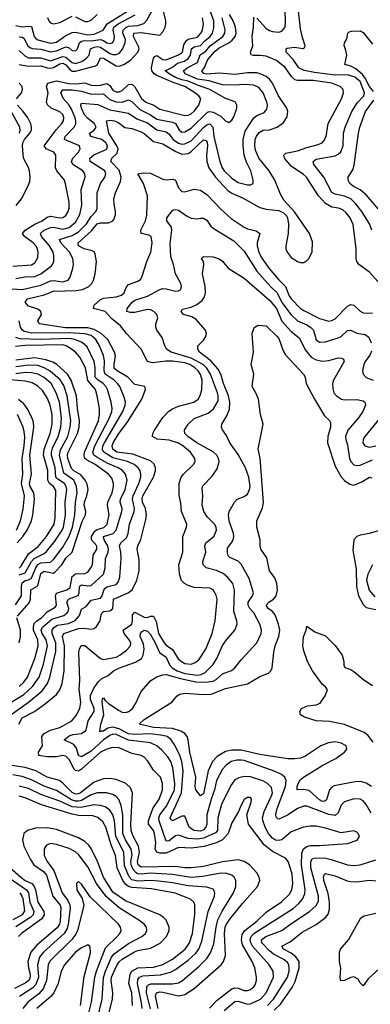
# Model space of a CAD drawing. Header units: inches. Extents: x 1305375 to 1407406, y 744550 to 841633.
# Tile 195 of 256: x 1326514 to 1328755, y 822557 to 828857. Entities that reach past the tile are written whole.
import ezdxf

# ---------------------------------------------------------------- set-up
doc = ezdxf.new("R2010")
doc.units = ezdxf.units.IN
doc.header["$MEASUREMENT"] = 0
doc.layers.add('B3822', color=7, linetype='Continuous')

msp = doc.modelspace()

# ---------------------------------------------------------------- linework, layer by layer
at = {"layer": 'B3822', "color": 5}
for points, elevation in [([(1326510, 828660.8), (1326545.9, 828625.9), (1326570, 828613.9), (1326650, 828613.7), (1326710, 828594.4), (1326790, 828622.4), (1326810, 828618.1), (1326850, 828583.2), (1326870, 828577.5), (1326910.2, 828589.8), (1326942.1, 828610), (1326957.8, 828630), (1326967.7, 828670), (1326990, 828681.5), (1327010, 828684.8), (1327030, 828680.9), (1327090, 828640.6), (1327110, 828634.3), (1327130, 828633.6), (1327141.5, 828638.5), (1327153.5, 828646.5), (1327171, 828669), (1327188.2, 828710), (1327190.7, 828730), (1327173.3, 828770), (1327175, 828790), (1327192.3, 828807.7), (1327210, 828815.3), (1327270, 828820.4), (1327306.6, 828833.4), (1327326.3, 828853.7), (1327400.8, 828990)], 1540), ([(1328030, 828867.7), (1328090, 828801.1), (1328110, 828786.9), (1328130, 828780.5), (1328170, 828777.8), (1328190, 828783.5), (1328210.5, 828810), (1328214.2, 828845.8), (1328208.3, 828990)], 1380), ([(1326490, 827202), (1326550, 827211.2), (1326610, 827214.1), (1326649.7, 827230.3), (1326717.2, 827282.8), (1326724.7, 827290), (1326732.3, 827310), (1326732.1, 827347.9), (1326727.2, 827370), (1326705.1, 827410), (1326653.3, 827470), (1326646.8, 827490), (1326670.6, 827510), (1326710, 827527.6), (1326730, 827529.2), (1326790, 827515.9), (1326830, 827528.4), (1326870, 827561.9), (1326898.6, 827610), (1326911.8, 827670), (1326907.6, 827770), (1326932.4, 827850), (1326931.1, 827870), (1326917.7, 827890), (1326852.9, 827930), (1326845.8, 827950), (1326854.3, 827970), (1326889.9, 828010), (1326900.9, 828030), (1326896.5, 828050), (1326801.1, 828090), (1326803.8, 828110), (1326862.2, 828170), (1326872, 828190), (1326872.5, 828207.5), (1326867.7, 828230), (1326844.6, 828284.6), (1326829.7, 828309.7), (1326794.9, 828350), (1326776.1, 828390), (1326790, 828408.1), (1326850, 828408.3), (1326910, 828398.8), (1326970, 828381.4), (1327050, 828383), (1327090, 828345.5), (1327130, 828332.1), (1327170, 828330.4), (1327210, 828344.1), (1327230, 828334), (1327282.2, 828282.2), (1327350, 828248.5), (1327390, 828221), (1327490, 828200.4), (1327510, 828192.4), (1327532.6, 828152.6), (1327550, 828138.2), (1327570, 828139.4), (1327610, 828163.3), (1327714.7, 828265.3), (1327730, 828269.7), (1327750, 828265.2), (1327799, 828239), (1327830, 828210.2), (1327850, 828200.3), (1327870, 828214.3), (1327883.9, 828236.1), (1327902, 828290), (1327901.6, 828310), (1327890.5, 828330.5), (1327830, 828353), (1327730, 828410.5), (1327650, 828437.4), (1327590, 828464.4), (1327550, 828471.3), (1327510, 828486.6), (1327469.3, 828510), (1327444.8, 828530), (1327490, 828554.1), (1327522.1, 828577.9), (1327567.6, 828592.4), (1327590.8, 828609.2), (1327605.6, 828630), (1327612.5, 828670), (1327630, 828683.5), (1327670, 828691), (1327697.4, 828722.6), (1327731.1, 828750), (1327745.8, 828770), (1327754.2, 828805.8), (1327754.1, 828850), (1327722, 828942)], 1460), ([(1326490, 828819.5), (1326530, 828810.6), (1326570, 828815.9), (1326590, 828813.6), (1326606.9, 828750), (1326616.4, 828736.4), (1326630, 828727.6), (1326710, 828706.9), (1326750, 828713.3), (1326810, 828755.2), (1326850, 828774.6), (1326870, 828776.5), (1326950, 828760.5), (1326990, 828765.4), (1327046.8, 828790), (1327072.7, 828830), (1327243.6, 828936.4)], 1580), ([(1326509.5, 824350), (1326530, 824390.1), (1326608.5, 824430), (1326678.6, 824481.4), (1326750, 824539.4), (1326771.3, 824568.7), (1326785.4, 824610), (1326797.3, 824690), (1326799.6, 824850), (1326788.4, 824910), (1326795.6, 824930), (1326890, 824962.4), (1326924.5, 824964.5), (1326970, 824956.8), (1326990, 824962.6), (1327005.9, 824974.1), (1327028.3, 825010), (1327033.8, 825050), (1327039.6, 825060.4), (1327050, 825070.1), (1327090, 825074.7), (1327108.6, 825090), (1327114, 825150), (1327207.1, 825190), (1327232.5, 825210), (1327262.5, 825270), (1327278.5, 825330), (1327278, 825402), (1327265.6, 825470), (1327268.7, 825490), (1327287.9, 825532.1), (1327321, 825659), (1327324.9, 825690), (1327318, 825730), (1327299.8, 825770), (1327296.1, 825790), (1327300.6, 825810), (1327369.9, 825930), (1327382.2, 825970), (1327382.7, 825990), (1327373.7, 826013.7), (1327350, 826034.8), (1327236.5, 826076.5), (1327135.4, 826090), (1327110.3, 826110), (1327105.7, 826130), (1327112.1, 826150), (1327147.6, 826210), (1327201.3, 826278.7), (1327294.9, 826430), (1327318.6, 826490), (1327313.5, 826510), (1327250, 826522.5), (1327205.4, 826570), (1327136.1, 826610), (1327123.2, 826623.2), (1327118.9, 826630), (1327118.3, 826650), (1327126.7, 826706.7), (1327120.9, 826730), (1327078.5, 826810), (1327035.1, 826850), (1326990, 826874.4), (1326950, 826885.9), (1326806.5, 826886.5), (1326638.5, 826910), (1326630.7, 826930), (1326653, 826970), (1326648.1, 826990), (1326630, 827004.3), (1326570, 827024.9), (1326549.9, 827050), (1326563.5, 827070), (1326670, 827096), (1326730, 827120.2), (1326875.9, 827124.1), (1326916.1, 827130), (1326955.9, 827150), (1326974.6, 827170), (1326985, 827190), (1326996.5, 827230), (1327005.6, 827310), (1326997.2, 827357.2), (1326991.4, 827370), (1326978.3, 827378.3), (1326926.8, 827390), (1326890, 827409.9), (1326888.7, 827430), (1326973.5, 827506.5), (1327010, 827551.3), (1327030, 827556.5), (1327082.2, 827557.8), (1327109.8, 827570), (1327117.9, 827582.1), (1327126.5, 827610), (1327126.5, 827630), (1327117.3, 827677.3), (1327116.1, 827710), (1327126.5, 827750), (1327157.6, 827822.4), (1327162.2, 827850), (1327150, 827894), (1327095.6, 827950), (1327102.2, 827970), (1327136.7, 828003.3), (1327143.1, 828030), (1327134.9, 828050), (1327084.1, 828130), (1327069, 828210), (1327090, 828214.6), (1327119.6, 828210), (1327140.6, 828200.6), (1327187, 828167), (1327230, 828160.3), (1327290, 828139.7), (1327310, 828129.2), (1327370, 828077.2), (1327430, 828062.4), (1327513, 828013), (1327550, 827997.6), (1327590, 828000.2), (1327610, 828012.9), (1327690, 828088.1), (1327704.3, 828084.3), (1327712.6, 828072.6), (1327714.9, 828050), (1327708.8, 827991.2), (1327710.8, 827950), (1327723.4, 827910), (1327766.2, 827850), (1327844.9, 827764.9), (1327870, 827746.8), (1327937.9, 827717.9), (1328050, 827654.9), (1328090, 827644.5), (1328170, 827637), (1328201.2, 827621.2), (1328220.8, 827600.8), (1328227.1, 827587.1), (1328231.9, 827550), (1328229.5, 827490), (1328214.6, 827410), (1328216.3, 827390), (1328223, 827370), (1328250, 827335.8), (1328290, 827310.2), (1328310, 827303.6), (1328330, 827304.4), (1328350, 827315.3), (1328363.5, 827330), (1328383.5, 827370), (1328385.1, 827434.9), (1328366.8, 827490), (1328270, 827628.2), (1328203.2, 827703.2), (1328181.7, 827741.7), (1328145.8, 827830), (1328108.9, 827890), (1328043.1, 827970), (1328021.4, 828021.4), (1328017.1, 828050), (1328018.7, 828090), (1328027.4, 828112.6), (1328044.8, 828135.2), (1328070, 828149.7), (1328110, 828152.1), (1328160.9, 828170), (1328201.1, 828198.9), (1328224.8, 828235.2), (1328227.6, 828270), (1328221.9, 828290), (1328168.9, 828368.9), (1328130.4, 828450.4), (1328110, 828477.1), (1328090, 828493.2), (1328051.5, 828511.5), (1328030, 828516.4), (1327970, 828517), (1327890, 828506.8), (1327790, 828515.7), (1327710, 828508.1), (1327691.8, 828511.8), (1327678.9, 828530), (1327692.7, 828547.3), (1327717, 828603), (1327763.9, 828656.1), (1327790, 828678), (1327850, 828709.8), (1327872.9, 828727.1), (1327891.2, 828750), (1327897.5, 828770), (1327893.4, 828810), (1327878.4, 828850), (1327855.5, 828890)], 1420), ([(1326510, 828571), (1326570, 828558.9), (1326650, 828561.3), (1326690, 828548.4), (1326710, 828546.7), (1326730, 828551.6), (1326770, 828574.3), (1326790, 828579), (1326810, 828567.2), (1326836.1, 828536.1), (1326850, 828528.4), (1326870, 828527.6), (1326999.2, 828560.8), (1327010.8, 828570), (1327030, 828612.4), (1327050, 828611.1), (1327130, 828562.4), (1327150, 828560.7), (1327179.8, 828570), (1327222.5, 828597.5), (1327270, 828650.3), (1327277.2, 828670), (1327274.4, 828685.6), (1327241.5, 828750), (1327244.3, 828770), (1327290, 828775.5), (1327410, 828757.1), (1327430, 828779.1), (1327444.4, 828810), (1327448.7, 828831.3), (1327448.7, 828850), (1327429, 828929)], 1520), ([(1326510, 828746.5), (1326530, 828746), (1326539.5, 828739.5), (1326565.8, 828690), (1326579.5, 828679.5), (1326593.8, 828673.8), (1326650, 828669.5), (1326710, 828652.1), (1326750, 828657.3), (1326810, 828683.8), (1326830, 828676.8), (1326850, 828660.4), (1326870, 828658.5), (1326882.7, 828670), (1326896.7, 828710), (1326910, 828719.5), (1326930, 828723.6), (1326970, 828722), (1327030, 828729.3), (1327050, 828723), (1327070, 828709.7), (1327095.1, 828704.9), (1327110, 828711.6), (1327118.3, 828730), (1327119.4, 828750), (1327110.5, 828790), (1327116.4, 828810), (1327143, 828830), (1327252.3, 828887.7)], 1560), ([(1326870, 828876.3), (1326930, 828845.6), (1326950, 828845.4), (1326970, 828854.6), (1327010, 828890.1)], 1620), ([(1328764.5, 827510), (1328750, 827551), (1328700.4, 827630), (1328661.2, 827681.2), (1328630, 827710.3), (1328590, 827728.6), (1328530, 827740.4), (1328510, 827750.6), (1328457.7, 827850), (1328393.8, 827930), (1328389.8, 827950), (1328410, 827964.7), (1328530, 827986), (1328550, 827996.1), (1328567.5, 828012.5), (1328581.6, 828050), (1328584.5, 828130), (1328595.2, 828170), (1328636.7, 828270), (1328673, 828327), (1328713.5, 828370), (1328719.3, 828390), (1328690, 828461), (1328656.9, 828490), (1328610, 828504.1), (1328530, 828503.1), (1328399.1, 828519.1), (1328332.3, 828532.3), (1328299, 828550), (1328262, 828602), (1328218.5, 828650), (1328217, 828670), (1328224.7, 828675.3), (1328270, 828680.9), (1328326.6, 828673.4), (1328337.7, 828682.3), (1328339.6, 828690), (1328322.1, 828742.1), (1328310, 828798), (1328295, 828930)], 1360), ([(1326465.3, 827134.7), (1326530, 827131.4), (1326650, 827158.3), (1326710, 827185.4), (1326730, 827188.5), (1326790, 827180.6), (1326823.5, 827190), (1326836.2, 827210), (1326853.5, 827266.5), (1326857.8, 827290), (1326854.7, 827330), (1326831.7, 827370), (1326776.6, 827430), (1326769.2, 827450), (1326850, 827475.5), (1326890, 827500.1), (1326940.1, 827550), (1326970, 827597.3), (1327000.5, 827630), (1327009.9, 827650), (1327009.9, 827750), (1327029.9, 827810), (1327057.3, 827850), (1327064.5, 827870), (1327058.7, 827890), (1326964.7, 827950), (1326963.2, 827970), (1326988.6, 827991.4), (1327070, 828028), (1327074.4, 828050), (1327065.3, 828070), (1327039.5, 828090), (1326967.9, 828110), (1326960.7, 828130), (1326990.3, 828149.7), (1327002.8, 828170), (1326992.2, 828190), (1326947.2, 828227.2), (1326929.2, 828249.2), (1326909.9, 828290.1), (1326905.5, 828310), (1326910, 828322.3), (1327013.8, 828313.8), (1327090, 828279.4), (1327210, 828259.1), (1327263.1, 828223.1), (1327330, 828197.9), (1327390, 828152), (1327450, 828140.5), (1327466.8, 828126.8), (1327494.1, 828090), (1327530, 828067.2), (1327550, 828061.4), (1327570, 828062.1), (1327610, 828082.8), (1327690, 828166.6), (1327710, 828183.9), (1327730.3, 828190.3), (1327749.1, 828169.1), (1327754.2, 828110), (1327792.7, 827950), (1327808.2, 827910), (1327822, 827890), (1327870, 827842.6), (1327910, 827815.7), (1327970, 827800.6), (1327990, 827799.6), (1328006, 827810), (1328006.2, 827830), (1327990.8, 827889.2), (1327964.7, 827944.7), (1327949.9, 827989.9), (1327941.8, 828050), (1327941.6, 828090), (1327955.8, 828144.2), (1328011.1, 828228.9), (1328030, 828244.8), (1328076.1, 828263.9), (1328094.6, 828285.4), (1328098, 828310), (1328093.8, 828330), (1328069.9, 828390), (1328042.7, 828422.7), (1328010, 828438.5), (1327950, 828442.8), (1327890, 828438.3), (1327810, 828440.4), (1327724.9, 828464.9), (1327650, 828477.1), (1327572.1, 828510), (1327560.4, 828530), (1327584.9, 828550), (1327650, 828583.8), (1327666.9, 828633.1), (1327703.4, 828656.6), (1327731.9, 828690), (1327813, 828750), (1327825.9, 828770), (1327827.2, 828792.8), (1327808, 828870)], 1440), ([(1326470, 827281), (1326590, 827289.2), (1326610, 827300.8), (1326630, 827336.3), (1326631.7, 827370), (1326627.1, 827390), (1326617.3, 827410), (1326599.9, 827430), (1326545.7, 827470), (1326532.3, 827490), (1326548.4, 827510), (1326610, 827548.2), (1326656.8, 827570), (1326690, 827593.5), (1326710, 827600.5), (1326770, 827588.3), (1326790, 827590.7), (1326810, 827605.1), (1326824, 827630), (1326829.2, 827650.8), (1326829.6, 827690), (1326807.7, 827807.7), (1326800.2, 827830), (1326751.4, 827890), (1326743.2, 827910), (1326744.2, 827990), (1326731.5, 828010), (1326683.9, 828030), (1326670.5, 828050), (1326747.6, 828152.4), (1326782.2, 828190), (1326793.9, 828210), (1326796.1, 828230), (1326789.9, 828250), (1326770, 828268.1), (1326715.5, 828290), (1326691.3, 828311.3), (1326684.9, 828330), (1326695.5, 828390), (1326684.3, 828430), (1326694.1, 828450), (1326750, 828466.8), (1326827.8, 828447.8), (1326874.4, 828445.6), (1326930, 828452.4), (1326970, 828438.8), (1326990, 828436.9), (1327030, 828438.4), (1327070, 828449.7), (1327090, 828436), (1327110, 828406.7), (1327130, 828396.3), (1327150, 828395.7), (1327170, 828403.8), (1327210, 828443.3), (1327230, 828444.6), (1327250, 828428.1), (1327292.9, 828352.9), (1327320.5, 828330), (1327372.5, 828310), (1327410, 828284.9), (1327570, 828245.1), (1327590, 828245.5), (1327610, 828254.7), (1327630, 828270.9), (1327658.3, 828310), (1327672.2, 828350), (1327659.8, 828370), (1327634.7, 828390), (1327570, 828429.6), (1327494.4, 828454.4), (1327390, 828500.1), (1327374.6, 828510), (1327357.7, 828530), (1327356.5, 828550), (1327370, 828611.8), (1327378.5, 828621.5), (1327390, 828627.8), (1327430, 828603.4), (1327450, 828600.5), (1327530, 828631.4), (1327555.4, 828650), (1327563.3, 828696.7), (1327578.2, 828721.8), (1327590, 828732.2), (1327650, 828745.5), (1327672.2, 828770), (1327682.1, 828790), (1327688.8, 828830), (1327683.6, 828870)], 1480), ([(1326691.6, 828871.6), (1326700.1, 828850), (1326710, 828837.7), (1326730, 828830.5), (1326770, 828839.6), (1326850, 828878.6)], 1620), ([(1328840.5, 827140.5), (1328750, 827240.8), (1328681.3, 827290), (1328668.9, 827308.9), (1328664.2, 827330), (1328664.1, 827390), (1328645.8, 827545.8), (1328627, 827590), (1328602, 827622), (1328579.4, 827639.4), (1328551.3, 827651.3), (1328510, 827658.4), (1328470, 827680.1), (1328425.2, 827730), (1328346.5, 827850), (1328327.5, 827867.5), (1328250, 827919), (1328207.3, 827970), (1328201.8, 827990), (1328215.9, 828004.1), (1328290, 828018.5), (1328350, 828040.1), (1328422.5, 828057.5), (1328448.7, 828070), (1328458.9, 828081.1), (1328472.8, 828110), (1328486.9, 828193.1), (1328571.8, 828350), (1328584.5, 828390), (1328581.6, 828410), (1328562.7, 828430), (1328509.9, 828449.9), (1328390, 828467.3), (1328290, 828467.8), (1328272.6, 828472.6), (1328252.6, 828492.6), (1328211.5, 828551.5), (1328155.2, 828595.2), (1328090, 828623.6), (1328051.3, 828628.7), (1328008, 828628), (1327993.2, 828633.2), (1327989.8, 828650), (1328003.4, 828690), (1327999.9, 828750), (1328008.6, 828810), (1328010, 828872.2)], 1380), ([(1328776.8, 828396.8), (1328750, 828430.4), (1328723.6, 828483.6), (1328706, 828506), (1328661.9, 828541.9), (1328630, 828558.9), (1328593, 828570), (1328604.5, 828630), (1328599.9, 828659.9), (1328587.8, 828692.2), (1328589.6, 828710), (1328604.8, 828735.2), (1328612.3, 828770), (1328621.1, 828778.9), (1328635.9, 828784.1), (1328690, 828784.9), (1328710, 828774.8), (1328770, 828700.7)], 1340), ([(1326494.3, 828350), (1326525.1, 828390), (1326532.7, 828410), (1326530.7, 828430), (1326510.7, 828450.7)], 1520), ([(1328819.7, 827630), (1328730, 827736.5), (1328690, 827768.4), (1328647.3, 827790), (1328624.4, 827810), (1328613.7, 827830), (1328614.8, 827850), (1328643.1, 827896.9), (1328652.7, 827927.3), (1328679.7, 828130), (1328688.8, 828170), (1328723.8, 828270), (1328778.5, 828341.5)], 1340), ([(1326513.1, 828130), (1326517.3, 828150), (1326515.3, 828170), (1326441.5, 828301.5)], 1540), ([(1326491.5, 827668.5), (1326524.7, 827710), (1326566.8, 827790), (1326577.8, 827822.2), (1326581.4, 827850), (1326576.9, 827890), (1326570.9, 827910.9), (1326538, 827970), (1326532.3, 828050), (1326535, 828070), (1326545.7, 828090), (1326578.1, 828130), (1326588.4, 828150), (1326589.9, 828170), (1326585.1, 828190), (1326565.3, 828230), (1326536.7, 828270), (1326498.9, 828310)], 1520), ([(1327727.3, 822532.7), (1327777.4, 822582.6), (1327870, 822655.4), (1327890, 822661.8), (1327910, 822660.1), (1327950, 822646), (1327970, 822645.9), (1327990, 822652.7), (1328010, 822668.1), (1328018.6, 822681.4), (1328028.8, 822710), (1328028.9, 822730), (1328016.9, 822790), (1328000.3, 822830), (1327937.8, 822937.8), (1327931.2, 822970), (1327935.9, 823004.1), (1327953.3, 823030), (1328029.9, 823090), (1328090, 823146.1), (1328187.9, 823212.1), (1328238.9, 823261.1), (1328254.2, 823290), (1328259.4, 823330), (1328255.7, 823390), (1328246.3, 823426.3), (1328229.9, 823469.9), (1328213.2, 823493.2), (1328130, 823535.5), (1328077.7, 823577.7), (1327977.7, 823710), (1327967.1, 823770), (1327994.8, 823850), (1327996.9, 823870), (1327990, 823879.5), (1327970, 823880.5), (1327950, 823867), (1327930, 823832), (1327913.7, 823790), (1327870, 823717.2), (1327846, 823650), (1327809.8, 823610.2), (1327769.3, 823590.7), (1327693.2, 823566.8), (1327610, 823555.9), (1327530, 823560.5), (1327450, 823524.9), (1327410, 823524.7), (1327390.6, 823530.6), (1327380.1, 823550), (1327383.5, 823590), (1327376.7, 823650), (1327369.5, 823670), (1327338.4, 823710), (1327338.1, 823730), (1327365.9, 823810), (1327404.6, 823870), (1327421.1, 823910), (1327427, 823930), (1327427.4, 823970), (1327413.4, 824010), (1327370, 824056.1), (1327333.2, 824113.2), (1327310, 824138.7), (1327290, 824148.3), (1327230, 824162.7), (1327150, 824198.2), (1327110, 824200.2), (1327070, 824189), (1327030, 824169.5), (1326910, 824061.6), (1326890, 824049.2), (1326870, 824052.6), (1326862, 824062), (1326830, 824122.9), (1326810, 824145.5), (1326790, 824148.1), (1326750, 824141.1), (1326690, 824140.7), (1326635.8, 824150), (1326634.5, 824170), (1326660.1, 824210), (1326655.1, 824270), (1326671.3, 824290), (1326710, 824311.5), (1326771.6, 824328.4), (1326846.8, 824370), (1326876, 824404), (1326898.8, 824450), (1326903.8, 824490), (1326893.3, 824573.3), (1326898.8, 824630), (1326893, 824810), (1326895.3, 824830), (1326906.8, 824853.2), (1326930, 824852), (1327030, 824770.4), (1327050, 824763.4), (1327130, 824778.5), (1327154.8, 824790), (1327197.4, 824822.6), (1327221.6, 824850), (1327223.9, 824870), (1327214.2, 824890), (1327182.1, 824930), (1327174.9, 824950), (1327231.3, 824988.7), (1327236, 825010), (1327235.8, 825050), (1327250, 825065.4), (1327310, 825033.8), (1327330, 825032.2), (1327350, 825040.3), (1327370, 825040.4), (1327386.7, 825006.7), (1327401.4, 824930), (1327437.1, 824870), (1327450, 824855.4), (1327490, 824827.4), (1327527.8, 824767.8), (1327547.4, 824750), (1327570, 824737.1), (1327610, 824733.8), (1327636.7, 824743.3), (1327659.2, 824760.8), (1327704, 824830), (1327744.3, 824930), (1327763.4, 825010), (1327775.7, 825150), (1327770, 825175.1), (1327750, 825208.6), (1327730, 825220.3), (1327630, 825224.7), (1327590, 825236.7), (1327567, 825250), (1327548.6, 825268.6), (1327536.5, 825310), (1327531.9, 825370), (1327556.3, 825450), (1327556.1, 825550), (1327579.8, 825610), (1327582, 825630), (1327549.3, 825710), (1327544, 825764), (1327532.7, 825812.7), (1327533.3, 825890), (1327546.8, 825930), (1327560.8, 825950), (1327624.1, 826010), (1327635, 826030), (1327634.6, 826050), (1327605.7, 826090), (1327557.6, 826130), (1327530, 826146.5), (1327470, 826165.9), (1327392.3, 826172.3), (1327362.2, 826190), (1327364.1, 826210), (1327375, 826230), (1327430, 826312.2), (1327467.6, 826352.4), (1327490, 826367.3), (1327530, 826383.8), (1327627.8, 826410), (1327654.4, 826430), (1327668.4, 826451.6), (1327678.2, 826490), (1327680.1, 826550), (1327670, 826587.4), (1327655.4, 826610), (1327634.6, 826630), (1327602.1, 826650), (1327570, 826661), (1327490, 826672.9), (1327447.4, 826672.6), (1327362.2, 826662.2), (1327331, 826670), (1327289.9, 826750), (1327196.7, 826850), (1327158.6, 826898.6), (1327102.4, 826942.4), (1327061.1, 826990), (1326985.1, 827010), (1326989.1, 827030), (1327030, 827065.7), (1327050, 827075), (1327130, 827084.1), (1327165.2, 827094.8), (1327181.3, 827110), (1327195.7, 827144.3), (1327210, 827162.5), (1327270, 827184), (1327285.4, 827194.6), (1327295.2, 827210), (1327325.8, 827310), (1327351.3, 827370), (1327360.5, 827430), (1327354.6, 827470), (1327339.3, 827479.3), (1327289.8, 827490), (1327289.4, 827510), (1327317.2, 827570), (1327327, 827607), (1327330.5, 827729.5), (1327306.1, 827810), (1327269.2, 827870.8), (1327303.6, 827876.4), (1327350, 827875.9), (1327430, 827837.1), (1327450, 827832.7), (1327496, 827836), (1327510.2, 827830), (1327530, 827780.3), (1327550, 827758.8), (1327570, 827755.6), (1327630, 827771.8), (1327670, 827765.4), (1327710, 827738.6), (1327802.4, 827642.4), (1327864.9, 827584.9), (1327950, 827528.7), (1327970, 827519.4), (1328025.8, 827505.8), (1328049.3, 827490), (1328032.3, 827430), (1328031.9, 827410), (1328042.2, 827370), (1328057.4, 827337.4), (1328107.5, 827267.5), (1328171.6, 827191.6), (1328213.6, 827150), (1328236.2, 827090), (1328248.9, 827070), (1328309.8, 827009.8), (1328330, 826996.8), (1328430, 826944.8), (1328490, 826928.8), (1328510, 826932.2), (1328530, 826942.3), (1328610, 827025), (1328630, 827034.2), (1328650, 827031.3), (1328690, 826993.1), (1328710, 826982.4), (1328770, 826979.7)], 1380), ([(1327821.7, 822518.3), (1327890, 822574.3), (1327910, 822577.7), (1327970, 822557.6), (1327990, 822559.1), (1328052.8, 822590), (1328090, 822630.2), (1328136, 822730), (1328133.9, 822770), (1328109.3, 822810), (1328002.7, 822930), (1327990.8, 822950), (1327987.6, 822972.4), (1327993.1, 822990), (1328010.8, 823010), (1328262.8, 823170), (1328298.5, 823201.5), (1328321.2, 823230), (1328335.9, 823264.1), (1328339.7, 823290), (1328316.6, 823450), (1328316.8, 823523.2), (1328328.4, 823551.6), (1328350, 823567), (1328370, 823573.8), (1328430, 823572.5), (1328610, 823586.2), (1328671.8, 823608.2), (1328685.6, 823630), (1328678.7, 823650), (1328670, 823658.7), (1328650, 823666.3), (1328570, 823653.2), (1328470, 823684.9), (1328410, 823695.9), (1328370, 823697.5), (1328328, 823690), (1328250, 823659.8), (1328190, 823609.9), (1328170, 823604.6), (1328150, 823608), (1328130, 823621), (1328105.1, 823650), (1328082.7, 823690), (1328067.5, 823732.5), (1328066.2, 823750), (1328077.4, 823790), (1328124.3, 823890), (1328129.5, 823910), (1328123.4, 823943.4), (1328099.1, 823970), (1328067.6, 823987.6), (1327990, 824011.8), (1327950, 824014.3), (1327914.2, 824005.8), (1327890, 823994), (1327862.8, 823957.2), (1327804.6, 823835.4), (1327780.5, 823750), (1327778.4, 823670), (1327765.4, 823654.6), (1327690, 823621.1), (1327650, 823614.4), (1327590, 823618.2), (1327530, 823639.6), (1327510, 823634.5), (1327470, 823602.1), (1327450, 823601.6), (1327406.5, 823730), (1327403.6, 823750), (1327409.3, 823770), (1327450, 823823.4), (1327494.9, 823910), (1327503.3, 823930), (1327506.7, 823970), (1327492.3, 824070), (1327480.1, 824110), (1327461.2, 824141.2), (1327423.1, 824183.1), (1327390, 824211.5), (1327350, 824229.9), (1327210, 824247), (1327130, 824283.5), (1327110, 824285.6), (1327090, 824277.6), (1327050, 824248.3), (1326970, 824176.5), (1326910, 824140.1), (1326890, 824149.8), (1326876.1, 824196.1), (1326859.1, 824219.1), (1326798.9, 824250), (1326830, 824274.7), (1326855.7, 824284.3), (1326910, 824290.6), (1326935.8, 824310), (1326944.2, 824330), (1326951.3, 824370), (1326989.5, 824430), (1326989.1, 824450), (1326967.4, 824507.4), (1326967.6, 824532.4), (1326985.3, 824574.7), (1327016.9, 824623.1), (1327038.4, 824641.6), (1327079.5, 824660.5), (1327114, 824690), (1327152.6, 824710), (1327254.7, 824745.3), (1327291.7, 824770), (1327302.4, 824790), (1327309.4, 824830), (1327304.6, 824864.6), (1327284, 824910), (1327287, 824930), (1327297.6, 824942.4), (1327310, 824950.1), (1327330, 824944.8), (1327350, 824922.9), (1327380.9, 824870), (1327407.7, 824807.7), (1327450, 824777.4), (1327471.6, 824730), (1327489.7, 824709.7), (1327521.5, 824690), (1327570, 824673.5), (1327650, 824662.6), (1327673.3, 824666.7), (1327699, 824681), (1327747.7, 824730), (1327773.9, 824770), (1327810, 824852.3), (1327835.4, 824890), (1327889, 824950), (1327903.4, 824990), (1327901.6, 825010), (1327882.8, 825070), (1327887.8, 825207.8), (1327875.7, 825250), (1327843.4, 825290), (1327814, 825314), (1327771.9, 825331.9), (1327706, 825350), (1327686.3, 825370), (1327685.6, 825390), (1327704.1, 825450), (1327697.1, 825490), (1327703.9, 825510), (1327756.1, 825550), (1327771.2, 825590), (1327769.9, 825610), (1327760.4, 825630), (1327713.7, 825673.7), (1327690.5, 825710), (1327681, 825750), (1327684.7, 825810), (1327680.2, 825859.8), (1327685.1, 825874.9), (1327743.7, 825936.3), (1327776.7, 825983.3), (1327788.5, 826030), (1327785, 826050), (1327773.4, 826070), (1327751.2, 826091.2), (1327647.2, 826150), (1327588.4, 826190), (1327570.7, 826210), (1327567, 826230), (1327591.6, 826270), (1327630, 826305.9), (1327719.8, 826340.2), (1327753.6, 826366.4), (1327782.3, 826417.7), (1327783.5, 826450), (1327777.6, 826470), (1327733.7, 826590), (1327710, 826627.9), (1327690, 826648.4), (1327610, 826690.9), (1327481.8, 826730), (1327453.5, 826750), (1327441.1, 826770), (1327424.2, 826824.2), (1327389.8, 826870), (1327383.9, 826890), (1327384.8, 826910), (1327397.1, 826950), (1327389.8, 826970), (1327371.2, 826990), (1327350, 827001.2), (1327330, 827003.3), (1327250, 826984.1), (1327223.4, 826983.4), (1327199.7, 826990), (1327200.4, 827010), (1327234, 827050), (1327250, 827062.5), (1327330, 827087.6), (1327410, 827130.7), (1327430, 827136.9), (1327450, 827135.5), (1327510, 827120.1), (1327530, 827121.7), (1327543.5, 827130), (1327548.1, 827150), (1327543.4, 827170), (1327509, 827230), (1327496.8, 827290), (1327479.4, 827339.4), (1327475.4, 827424.6), (1327486.9, 827510), (1327483.8, 827530), (1327455.5, 827570), (1327454.6, 827590), (1327490, 827637), (1327499.2, 827640.8), (1327510, 827643.2), (1327530, 827637.8), (1327581.1, 827601.1), (1327610, 827587.5), (1327650, 827582.2), (1327670, 827588.2), (1327690, 827587.8), (1327710, 827574), (1327736.1, 827536.1), (1327750, 827523.6), (1327882.3, 827442.3), (1327950, 827376.2), (1328030, 827247.7), (1328117.7, 827150), (1328161, 827110), (1328190, 827046.9), (1328249.5, 826969.5), (1328290, 826929.2), (1328350, 826905.3), (1328374, 826890), (1328391.6, 826870), (1328409.7, 826809.7), (1328430, 826793.9), (1328470, 826796.4), (1328550, 826820.5), (1328570, 826831), (1328610.6, 826869.4), (1328630, 826870.9), (1328670, 826850.7), (1328722.9, 826842.9), (1328745.7, 826825.7), (1328760.1, 826790)], 1360), ([(1328760.7, 823780.7), (1328730, 823835.5), (1328710, 823858.6), (1328690, 823869.1), (1328650, 823871.2), (1328590, 823853.2), (1328569.2, 823830.8), (1328550, 823783.1), (1328530, 823765.9), (1328490, 823771.9), (1328350, 823824.6), (1328330, 823825.5), (1328290, 823810.9), (1328230.1, 823770), (1328190, 823749.4), (1328170, 823741.5), (1328163.4, 823743.4), (1328153.9, 823753.9), (1328152, 823772), (1328161, 823810), (1328212.7, 823950), (1328216.6, 823990), (1328209.4, 824009.4), (1328187, 824027), (1328146.3, 824046.3), (1327950, 824116.2), (1327930, 824119.7), (1327901.3, 824118.7), (1327866.9, 824110), (1327832.9, 824087.1), (1327810, 824060.7), (1327772, 823990), (1327758.9, 823930), (1327737.4, 823870), (1327711, 823770), (1327709.4, 823710), (1327704.8, 823690), (1327690, 823674.3), (1327670, 823664.6), (1327628.2, 823668.2), (1327598.1, 823690), (1327570, 823761.6), (1327550, 823761.2), (1327490, 823730.7), (1327479.8, 823739.8), (1327476.8, 823750), (1327548.9, 823910), (1327559.5, 824050), (1327550.8, 824110), (1327535.5, 824155.5), (1327501.6, 824221.6), (1327481.5, 824250), (1327457, 824270), (1327430, 824277.7), (1327350, 824287.8), (1327250, 824283.5), (1327210, 824287.1), (1327150, 824319.3), (1327110, 824331.2), (1327076.6, 824323.4), (1327050, 824305.3), (1327034.3, 824305.7), (1327030, 824301.3), (1327026.8, 824306.7), (1327033.5, 824350), (1327051, 824410), (1327040.9, 824490), (1327042.3, 824510), (1327050, 824518.9), (1327060.1, 824500.1), (1327080.8, 824480.8), (1327150, 824436.5), (1327170, 824426.2), (1327190, 824424.1), (1327210.9, 824430), (1327235.5, 824450), (1327256.6, 824483.4), (1327290, 824558.7), (1327352, 824630), (1327390, 824652.7), (1327430, 824666.2), (1327450, 824667.6), (1327541.1, 824641.1), (1327640.8, 824620.8), (1327702.7, 824617.3), (1327750, 824624.1), (1327770, 824634.8), (1327810, 824670.7), (1327867.5, 824692.5), (1327889.9, 824710.1), (1327930, 824760.2), (1328030.8, 824869.2), (1328057.9, 824930), (1328059.5, 824950), (1328049.8, 824990), (1328010, 825062.2), (1327984.4, 825090), (1327973.6, 825110), (1327975.4, 825130), (1328002.9, 825170), (1328008, 825190), (1327981, 825281), (1327930, 825374), (1327910, 825392.7), (1327856.4, 825416.4), (1327846.7, 825426.7), (1327842.9, 825442.9), (1327843.3, 825476.7), (1327877, 825523), (1327883.7, 825550), (1327880.5, 825570), (1327852.2, 825650), (1327848.9, 825690), (1327853.1, 825710), (1327886.4, 825770), (1327904, 825790), (1327950, 825807), (1327970, 825821.3), (1327983.2, 825850), (1327987, 825870), (1327978.4, 825930), (1327957.4, 825990), (1327910, 826074.6), (1327858.4, 826150), (1327836.8, 826196.8), (1327810, 826232.7), (1327803.1, 826250), (1327806.8, 826270), (1327838.4, 826321.6), (1327854.7, 826365.3), (1327857.4, 826410), (1327849.9, 826450), (1327816.8, 826530), (1327800.1, 826590), (1327781.8, 826621.8), (1327735.2, 826675.2), (1327664.1, 826730), (1327652.6, 826750), (1327653.6, 826770), (1327690, 826806.7), (1327703.9, 826830), (1327708.9, 826850), (1327702.9, 826870), (1327640.6, 826940.6), (1327615.4, 826955.4), (1327561.1, 826970), (1327547.3, 826990), (1327555.1, 827004.9), (1327610, 827018.3), (1327645.5, 827034.5), (1327679.5, 827060.5), (1327696.5, 827083.5), (1327700.8, 827110), (1327699.1, 827150), (1327682.3, 827230), (1327691.5, 827291.5), (1327689.6, 827309.6), (1327677.2, 827330), (1327690, 827342.8), (1327750, 827339.7), (1327790, 827327.8), (1327810, 827312.9), (1327847.1, 827267.1), (1327950, 827203.2), (1328110, 827062), (1328154.8, 827010), (1328190, 826927.3), (1328250, 826862.6), (1328301.2, 826821.2), (1328342.1, 826742.1), (1328377.2, 826697.2), (1328410, 826680.6), (1328450, 826673), (1328490, 826675.9), (1328550, 826693), (1328571.7, 826691.7), (1328584.4, 826684.4), (1328588.9, 826670), (1328520.1, 826550), (1328513.4, 826530), (1328515, 826495), (1328522.8, 826470), (1328540.2, 826450), (1328570.6, 826430), (1328590, 826425.1), (1328670, 826426.7), (1328710, 826418.2), (1328720.9, 826410), (1328724.7, 826390), (1328706.9, 826350), (1328679.1, 826310), (1328611.5, 826230), (1328597.6, 826190), (1328598, 826170), (1328610, 826136), (1328621.9, 826050), (1328630.4, 826030.4), (1328649.1, 826009.1), (1328670, 826003.8), (1328690, 826007.7), (1328770, 826040.1)], 1340), ([(1326450, 824405.6), (1326570.4, 824489.6), (1326657, 824563), (1326691.3, 824608.7), (1326707.4, 824650), (1326745.4, 824814.6), (1326745.2, 824870), (1326720.9, 824930), (1326721, 824950), (1326732.8, 824967.2), (1326756.3, 824983.7), (1326825.9, 824994.1), (1326867.8, 825012.2), (1326895.4, 825044.6), (1326910, 825084.9), (1326938.5, 825101.5), (1326970, 825141.9), (1327030, 825156.2), (1327041.3, 825170), (1327052.8, 825207.2), (1327061, 825219), (1327072.1, 825227.9), (1327130, 825243.3), (1327142.6, 825257.4), (1327154.3, 825290), (1327162.9, 825410), (1327161.4, 825450), (1327152.2, 825490), (1327160.2, 825510), (1327197.2, 825542.8), (1327207.7, 825570), (1327217, 825630), (1327244.8, 825710), (1327247, 825730), (1327234.9, 825790), (1327239.1, 825810), (1327276.7, 825890), (1327288.1, 825930), (1327288.9, 825948.9), (1327284.6, 825970), (1327271.1, 825990), (1327245, 826010), (1327202.9, 826030), (1327110, 826054.7), (1327051.2, 826090), (1327044.2, 826104.2), (1327046.4, 826130), (1327056.2, 826150), (1327174.3, 826350), (1327188.7, 826390), (1327190.4, 826410), (1327182.1, 826442.1), (1327153.2, 826510), (1327139.7, 826530), (1327118.8, 826550), (1327060.7, 826590), (1327053.5, 826610), (1327055.1, 826675.1), (1327049.1, 826709.1), (1327024.6, 826770), (1327001.5, 826810), (1326970, 826835.4), (1326930, 826847.9), (1326827.5, 826852.5), (1326591.9, 826851.9), (1326542.7, 826862.7), (1326530.9, 826870), (1326519.7, 826890), (1326510.7, 826930.7)], 1440), ([(1328763.7, 823950), (1328730, 823972.8), (1328700.8, 823980.8), (1328670, 823981.7), (1328525.1, 823954.9), (1328510, 823947.5), (1328495.2, 823930), (1328474.6, 823865.4), (1328464, 823856), (1328450, 823854.8), (1328430, 823864.9), (1328364.5, 823924.5), (1328330, 823931.4), (1328288.6, 823928.6), (1328287, 823950), (1328293.9, 823970), (1328307.6, 823992.4), (1328328.6, 824011.4), (1328452.6, 824087.4), (1328535.5, 824130), (1328591.1, 824170), (1328606.1, 824190), (1328601.6, 824210), (1328570, 824228.2), (1328530, 824235.7), (1328487.6, 824230), (1328440.2, 824210), (1328337.9, 824142.1), (1328310, 824133), (1328271.9, 824128.1), (1328227.3, 824127.3), (1328050, 824155.3), (1327930, 824183.8), (1327870, 824182.7), (1327830, 824174.9), (1327776.9, 824143.1), (1327747.1, 824110), (1327718.6, 824050), (1327690, 823903.1), (1327670, 823891.6), (1327641.1, 823930), (1327636.8, 823950), (1327640.9, 824010), (1327601.8, 824170), (1327591.4, 824250), (1327583.9, 824270), (1327569.5, 824289.5), (1327543.7, 824303.7), (1327490, 824321.6), (1327370, 824328.5), (1327276.9, 824350), (1327310, 824379.4), (1327486.9, 824490), (1327520.4, 824530), (1327538.1, 824541.9), (1327572.1, 824547.9), (1327690, 824539.9), (1327737.5, 824542.5), (1327830, 824578), (1327970, 824607.9), (1328050, 824655), (1328104.6, 824675.4), (1328119.2, 824690), (1328127.2, 824710), (1328138, 824810), (1328147.8, 824850), (1328170.8, 824910), (1328176, 824950), (1328167.9, 824990), (1328147.3, 825050), (1328130, 825069.9), (1328101.6, 825090), (1328090.6, 825110), (1328107.7, 825130), (1328136.8, 825150), (1328153.1, 825170), (1328161.4, 825210), (1328158.8, 825250), (1328144.8, 825284.8), (1328110.7, 825330), (1328093.7, 825413.7), (1328055.5, 825470), (1328050.8, 825490), (1328051.6, 825530), (1328029.8, 825610.2), (1328030.7, 825650), (1328066.8, 825733.2), (1328073.1, 825766.9), (1328052, 826052), (1328037.7, 826110), (1328069.7, 826270), (1328053.7, 826330), (1328040.4, 826430), (1328026.1, 826466.1), (1327999.7, 826510), (1328011, 826590), (1327994.7, 826650), (1328008.9, 826730), (1327999.6, 826850), (1328012.5, 826887.5), (1328038, 826902), (1328090, 826898.8), (1328160.4, 826830), (1328170, 826816.3), (1328198.7, 826738.7), (1328213.6, 826713.6), (1328327.4, 826590), (1328339.6, 826570), (1328345.2, 826530), (1328398.1, 826430), (1328462.8, 826322.8), (1328493.6, 826293.6), (1328500.4, 826280.4), (1328501.2, 826250), (1328483.4, 826190), (1328481.8, 826150), (1328530, 825999.3), (1328570, 825931.3), (1328590, 825909.2), (1328625.5, 825885.5), (1328650, 825879.8), (1328700.7, 825899.3), (1328750, 825929.1), (1328766, 825926)], 1320), ([(1326403.7, 824456.3), (1326540.1, 824539.9), (1326596.9, 824590), (1326639.5, 824650), (1326666.6, 824733.4), (1326691.9, 824850), (1326684, 824890), (1326657.7, 824930), (1326651.2, 824950), (1326659.5, 824970), (1326718.6, 825021.4), (1326795.2, 825044.8), (1326818.2, 825061.8), (1326824.9, 825070), (1326827.4, 825090), (1326814.5, 825130), (1326826.6, 825150), (1326888.1, 825171.9), (1326894.6, 825190), (1326897, 825230), (1326902.4, 825237.6), (1326910, 825242.1), (1326950, 825233.8), (1326970, 825236.6), (1327048.8, 825310), (1327060.3, 825350), (1327062.9, 825410), (1327079.9, 825450), (1327082.4, 825470), (1327078.3, 825490), (1327053.2, 825530), (1327050.8, 825550), (1327111.3, 825568.7), (1327131.5, 825590), (1327167.1, 825710), (1327168.2, 825730), (1327156.7, 825770), (1327159.2, 825790), (1327187.4, 825850), (1327201, 825910), (1327190.9, 825950), (1327172.2, 825972.2), (1327143.9, 825990), (1327078.1, 826018.1), (1327012.8, 826052.8), (1326988.1, 826070), (1326982.8, 826082.8), (1326980.8, 826090), (1326993.5, 826130), (1327088.6, 826310), (1327103.4, 826350), (1327105.7, 826370), (1327099.3, 826410), (1327076.3, 826490), (1327067.3, 826507.3), (1327047.3, 826530), (1327013.4, 826553.4), (1326997.5, 826570), (1326996.3, 826630), (1326990.3, 826670), (1326944.6, 826764.6), (1326912.4, 826792.4), (1326866.5, 826810), (1326830, 826817.3), (1326650, 826810.3), (1326515.7, 826815.7), (1326490, 826822.6)], 1460), ([(1326509.9, 824590), (1326541.4, 824618.6), (1326564.4, 824650), (1326610.6, 824770), (1326632.7, 824850), (1326628.9, 824890), (1326602.6, 824950), (1326601.6, 824970), (1326607.2, 824992.8), (1326623.1, 825010), (1326653.3, 825030), (1326690, 825068.1), (1326740.8, 825099.2), (1326748.6, 825111.4), (1326742.4, 825170), (1326750, 825187.3), (1326815.9, 825210), (1326836.1, 825223.9), (1326850, 825294.2), (1326870, 825311), (1326930, 825313), (1326941.9, 825318.1), (1326950, 825323), (1326969.3, 825350.7), (1326978.6, 825370), (1326982.7, 825430), (1327006.3, 825470), (1327007.9, 825490), (1326973.1, 825530), (1326973, 825550), (1326994.6, 825585.4), (1327010, 825595.2), (1327052.8, 825607.2), (1327073.6, 825630), (1327086.4, 825690), (1327074.3, 825750), (1327076.4, 825770), (1327104.4, 825830), (1327114.2, 825870), (1327114.4, 825890), (1327103.2, 825923.2), (1327080.7, 825950), (1326995.9, 826010), (1326941.4, 826041.4), (1326931.1, 826050), (1326925.5, 826065.5), (1326927.9, 826090), (1326936, 826110), (1327016.9, 826290), (1327024.2, 826330), (1327023.8, 826370), (1327010.3, 826450), (1326997.9, 826490), (1326949, 826549), (1326935, 826630), (1326897.7, 826697.7), (1326870.4, 826730), (1326845.9, 826750), (1326812.1, 826770), (1326790, 826775.8), (1326548, 826772), (1326486.6, 826766.6)], 1480), ([(1326500.2, 825039.8), (1326574.8, 825125.2), (1326582.2, 825150), (1326585.8, 825210), (1326630, 825233.7), (1326650, 825313.3), (1326670, 825327.5), (1326730, 825316.2), (1326738.8, 825321.2), (1326782.7, 825370), (1326809, 825411), (1326849, 825450), (1326912.7, 825647.3), (1326935.7, 825690), (1326935.9, 825710), (1326927, 825750), (1326928.7, 825770), (1326943.3, 825810), (1326951.1, 825850), (1326945.2, 825885.2), (1326933.2, 825910), (1326904.5, 825944.5), (1326859.9, 825970), (1326844.4, 825984.4), (1326821.8, 826050), (1326819.8, 826070), (1326824.6, 826090), (1326884.3, 826210), (1326894.8, 826250), (1326897.1, 826290), (1326883.6, 826370), (1326877, 826450), (1326842.8, 826550), (1326819.7, 826590), (1326751.5, 826651.5), (1326725.8, 826665.8), (1326681.7, 826681.7), (1326610, 826692.5), (1326490, 826678.7)], 1520), ([(1328763.4, 826736.6), (1328753.4, 826710), (1328721.7, 826670), (1328713.5, 826650), (1328706, 826610), (1328710.3, 826590), (1328728.5, 826568.5), (1328773, 826550)], 1360), ([(1326487, 825113), (1326525.8, 825170), (1326525.3, 825230), (1326530, 825253.4), (1326550, 825268.6), (1326570, 825272.7), (1326590, 825283.7), (1326614.4, 825345.6), (1326630, 825370.7), (1326650, 825381.2), (1326710, 825386.9), (1326730, 825403.1), (1326790, 825483.1), (1326830, 825553.1), (1326851, 825610), (1326867.5, 825690), (1326870.2, 825770), (1326881.3, 825830), (1326877.7, 825870), (1326860.3, 825910), (1326796, 825956), (1326767.9, 826070), (1326775.6, 826104.4), (1326821.2, 826190), (1326836.7, 826250), (1326840.2, 826290), (1326818.3, 826450), (1326795.8, 826515.8), (1326773.4, 826553.4), (1326708.3, 826608.3), (1326670, 826629.7), (1326630, 826643.9), (1326570, 826647.2), (1326490, 826636.3)], 1540), ([(1326510, 825304), (1326550, 825317.9), (1326590, 825390), (1326607, 825410), (1326670, 825440.8), (1326686.3, 825453.7), (1326739.4, 825520.6), (1326785.4, 825590), (1326793.3, 825610), (1326806.1, 825690), (1326805.7, 825770), (1326815.4, 825850), (1326811.6, 825870), (1326800.5, 825890), (1326757.6, 825917.6), (1326745.9, 825930), (1326739.8, 825990), (1326717.2, 826070), (1326716.3, 826090), (1326723.7, 826116.3), (1326761, 826190), (1326776.8, 826250), (1326781.5, 826310), (1326767.4, 826410), (1326747.8, 826470), (1326714.5, 826530), (1326670, 826568), (1326630, 826589.3), (1326590, 826597.8), (1326550, 826599.4), (1326488.6, 826591.4)], 1560), ([(1326510, 825348.1), (1326521.9, 825358.1), (1326570, 825439.3), (1326633, 825487), (1326686.4, 825550), (1326733.5, 825630), (1326741.4, 825670), (1326745, 825845), (1326729.7, 825869.7), (1326704.6, 825890), (1326694.2, 825910), (1326693.1, 825973.1), (1326666.7, 826070), (1326670.4, 826110), (1326709.4, 826210), (1326721.4, 826270), (1326722.2, 826330), (1326709.6, 826390), (1326692.6, 826432.6), (1326661.4, 826481.4), (1326630, 826511.7), (1326592.8, 826532.8), (1326550, 826544.9), (1326450, 826552.9)], 1580), ([(1326497.4, 825510), (1326534.1, 825550), (1326561.4, 825590), (1326588.5, 825650), (1326597.9, 825690), (1326608.6, 825790), (1326603.5, 825830), (1326580.8, 825870), (1326576.6, 825890), (1326589.2, 825950), (1326578.7, 826070), (1326605, 826250), (1326601.9, 826281.9), (1326591.9, 826311.9), (1326562.7, 826370), (1326539.6, 826399.6), (1326506.9, 826426.9)], 1620), ([(1326492.8, 825590), (1326519.1, 825650), (1326535.5, 825724.5), (1326544.3, 825810), (1326525.4, 825890), (1326534.9, 825950), (1326529.4, 826050), (1326542.3, 826130), (1326545.9, 826185.9), (1326543.1, 826223.1), (1326535, 826255), (1326500.1, 826330)], 1640), ([(1328835, 826330), (1328719.8, 826190), (1328709.5, 826170), (1328707.7, 826150), (1328721.1, 826130), (1328750, 826122), (1328790, 826131.3)], 1360), ([(1328811.6, 825588.4), (1328749.7, 825570.3), (1328690, 825559.2), (1328669.2, 825550), (1328649.4, 825530), (1328643.6, 825463.6), (1328664, 825344), (1328667.3, 825230), (1328681, 825170), (1328710, 825114.6), (1328730, 825095.3), (1328790, 825082.8)], 1320), ([(1328769.7, 825370), (1328738.9, 825310), (1328731.7, 825270), (1328747.6, 825207.6), (1328783.9, 825163.9)], 1340), ([(1326509.9, 824870), (1326519.5, 824910), (1326520.2, 824950), (1326496.4, 825030)], 1520), ([(1328774.3, 824234.3), (1328740.2, 824280.2), (1328716.5, 824296.5), (1328590, 824347.3), (1328493.5, 824366.5), (1328408.7, 824370), (1328335.3, 824395.3), (1328309.2, 824410), (1328304, 824430), (1328316, 824450), (1328354.1, 824465.9), (1328410, 824473.7), (1328435.3, 824484.7), (1328466.6, 824530), (1328481.2, 824570), (1328470, 824588.2), (1328450, 824604.4), (1328386.4, 824690), (1328353.1, 824750), (1328330, 824819), (1328324.2, 824850), (1328328.8, 824908.8), (1328345.4, 824950), (1328350, 824976), (1328401.1, 824941.1), (1328470, 824914), (1328530, 824853), (1328576.4, 824790), (1328586.4, 824750), (1328586, 824726), (1328592.5, 824712.5), (1328630, 824699.6), (1328650, 824687.1), (1328714.1, 824634.1), (1328770, 824596.8)], 1280), ([(1327399.7, 822530), (1327381.7, 822610), (1327388.9, 822630), (1327410, 822636.1), (1327430, 822635.8), (1327530, 822611.1), (1327570, 822619.3), (1327630, 822658.2), (1327802.3, 822810), (1327816.7, 822830), (1327829, 822870), (1327824.1, 823010), (1327828.5, 823050), (1327836.5, 823070), (1327857.4, 823102.6), (1327938.1, 823201.9), (1328035, 823310), (1328048.4, 823350), (1328045.6, 823370), (1328030, 823397.4), (1327982.5, 823450), (1327950, 823471.1), (1327910, 823480.9), (1327810, 823468.6), (1327690, 823439.3), (1327609.8, 823430.2), (1327570, 823430.2), (1327510, 823438.9), (1327290, 823435.3), (1327271.7, 823450), (1327268, 823470), (1327279.4, 823530), (1327273.6, 823570), (1327237.1, 823637.1), (1327227.1, 823670), (1327225.1, 823710), (1327235.9, 823910), (1327222, 823942), (1327193.3, 823970), (1327130, 823995.4), (1327090, 824001.9), (1327050, 823999.5), (1326990, 823977.5), (1326903.6, 823910), (1326890, 823902.8), (1326870, 823902.3), (1326850, 823911.4), (1326790, 823972.9), (1326768.9, 823988.9), (1326690, 824011), (1326617, 824050), (1326550, 824072.3), (1326396.3, 824096.3)], 1420), ([(1327350.8, 822529.2), (1327325.1, 822630), (1327326.7, 822670), (1327337.9, 822682.1), (1327351.9, 822688.1), (1327490, 822687.5), (1327530, 822694.6), (1327555.6, 822710), (1327660.2, 822799.8), (1327709.9, 822850), (1327733.6, 822886.4), (1327755.3, 822944.7), (1327769.3, 823050), (1327781.5, 823098.5), (1327807.6, 823152.4), (1327880.9, 823270), (1327895.2, 823310), (1327896.8, 823350), (1327886, 823370), (1327870, 823382.9), (1327830, 823395.2), (1327790, 823394.4), (1327685, 823375), (1327610, 823369.1), (1327490, 823387.9), (1327350, 823395.5), (1327290, 823389.1), (1327270, 823391.2), (1327257.9, 823397.9), (1327239.7, 823419.7), (1327225.6, 823450), (1327223.6, 823470), (1327232.6, 823512.6), (1327227.2, 823550), (1327189.4, 823610), (1327174.3, 823650), (1327172.5, 823770), (1327162.2, 823830), (1327147.1, 823867.1), (1327130, 823885.9), (1327110, 823898.5), (1327069.9, 823909.9), (1327010, 823909.6), (1326970, 823897.6), (1326910, 823862), (1326890, 823856.3), (1326870, 823856.6), (1326845.4, 823865.4), (1326750, 823925.6), (1326670, 823953.9), (1326590, 823993.2), (1326530, 824013.8), (1326470, 824025.7)], 1440), ([(1327296.4, 822530), (1327292.8, 822567.2), (1327266.9, 822690), (1327270, 822714.8), (1327280.4, 822730), (1327301.4, 822738.6), (1327414.9, 822745.1), (1327478.2, 822761.8), (1327510, 822779.4), (1327590, 822839), (1327638.4, 822881.6), (1327658.2, 822910), (1327678.5, 822961.5), (1327718.7, 823150), (1327758.5, 823250), (1327762.3, 823270), (1327759.4, 823279.4), (1327750, 823294.2), (1327710, 823307.2), (1327590, 823314.3), (1327490, 823334.2), (1327404.5, 823344.5), (1327350, 823348.5), (1327270, 823344.8), (1327230, 823354.1), (1327213, 823373), (1327183, 823443), (1327179.5, 823530), (1327129.5, 823630), (1327119.5, 823730), (1327109.6, 823769.6), (1327090, 823799.9), (1327060, 823820), (1327029.9, 823829.9), (1326990, 823834.3), (1326904.2, 823815.8), (1326850, 823820.5), (1326770, 823856.6), (1326650, 823899.8), (1326570, 823938.6), (1326510, 823953.9)], 1460), ([(1327236.1, 822550), (1327231.2, 822630), (1327211.1, 822690), (1327220.1, 822750), (1327230.8, 822770), (1327270, 822790.3), (1327370, 822794.3), (1327428.1, 822811.9), (1327490, 822846.7), (1327571.3, 822910), (1327599.7, 822950), (1327618.6, 823010), (1327634.4, 823134.4), (1327633.4, 823193.4), (1327626.9, 823210), (1327606.6, 823230), (1327507.5, 823267.5), (1327355.9, 823295.9), (1327230, 823304.8), (1327210, 823311.7), (1327190, 823326.1), (1327174.3, 823350), (1327136.6, 823430), (1327127.5, 823510), (1327098, 823578), (1327064.8, 823690), (1327045.4, 823725.4), (1327012.6, 823752.6), (1326982, 823762), (1326890, 823765.7), (1326850, 823774), (1326652.7, 823832.7), (1326550, 823879.1), (1326510, 823889.2)], 1480), ([(1327052.3, 822370), (1327107.3, 822590), (1327108.6, 822631.4), (1327098.6, 822710), (1327101.3, 822730), (1327135.1, 822804.9), (1327150.3, 822829.7), (1327170, 822846.9), (1327247.5, 822892.5), (1327270, 822901.9), (1327350, 822916.1), (1327411.5, 822948.5), (1327453.1, 822990), (1327470.4, 823030), (1327470.4, 823050), (1327450, 823094.6), (1327433, 823113), (1327409.2, 823129.2), (1327190, 823220.1), (1327110, 823275.5), (1327050.4, 823370.4), (1327011.4, 823470), (1326970, 823554.2), (1326955.7, 823575.7), (1326930, 823599.6), (1326890, 823622.5), (1326750, 823676.1), (1326690, 823687.2), (1326616, 823684), (1326564.4, 823670), (1326540.7, 823650), (1326532.3, 823610), (1326539.6, 823570), (1326583.3, 823483.3), (1326605, 823450), (1326666.5, 823406.5), (1326684.3, 823384.3), (1326726.3, 823250), (1326771.8, 823191.8), (1326776.9, 823176.9), (1326772.1, 823087.9), (1326768.6, 823070), (1326754.5, 823045.5), (1326623.9, 822936.1), (1326586.1, 822890), (1326566.7, 822830), (1326570.6, 822790), (1326581.6, 822750), (1326581.4, 822730), (1326572.6, 822710), (1326550, 822693.1), (1326480.7, 822659.3)], 1520), ([(1327006.5, 822450), (1327040.9, 822590), (1327049.3, 822729.3), (1327062.9, 822770), (1327101.7, 822858.3), (1327118.9, 822881.1), (1327210, 822946.8), (1327294, 822990), (1327318.9, 823010), (1327327.4, 823030), (1327324.8, 823050), (1327310.3, 823070.3), (1327276.1, 823096.1), (1327150, 823174), (1327065.9, 823245.9), (1327004.3, 823330), (1326950, 823437.4), (1326890, 823515.5), (1326870, 823532.7), (1326830, 823553.5), (1326750, 823579.5), (1326710, 823585.5), (1326685.5, 823574.5), (1326670, 823551.5), (1326670.2, 823510), (1326690.1, 823470), (1326732.5, 823412.5), (1326785.5, 823270), (1326821.3, 823221.3), (1326834.2, 823194.2), (1326836.6, 823170), (1326824.3, 823070), (1326817.4, 823042.6), (1326797.4, 823010), (1326665.3, 822890), (1326641.5, 822858.5), (1326627.8, 822810), (1326633.2, 822730), (1326616.8, 822683.2), (1326597.1, 822662.9), (1326512.8, 822607.2)], 1540), ([(1328099.1, 822550), (1328136.5, 822590), (1328225.5, 822730), (1328236.7, 822770), (1328237.4, 822790), (1328233.7, 822810), (1328225, 822825), (1328203.5, 822843.5), (1328137.3, 822877.3), (1328110, 822898.3), (1328062.5, 822950), (1328060.9, 822970), (1328087.7, 822990), (1328190, 823029.6), (1328247.4, 823072.6), (1328366.9, 823150), (1328410, 823190.2), (1328423.2, 823216.8), (1328424.9, 823250), (1328376.2, 823430), (1328376.2, 823470), (1328386, 823490), (1328405.6, 823494.3), (1328471.4, 823491.4), (1328504.6, 823484.6), (1328610, 823449), (1328650, 823444.8), (1328690, 823450.1), (1328790, 823480.5)], 1340), ([(1326383.8, 823410), (1326557.5, 823290), (1326569.8, 823270), (1326579, 823210), (1326603.7, 823150), (1326599.9, 823130), (1326584.8, 823115.2), (1326490, 823052.5)], 1460), ([(1326431.9, 823450), (1326520.5, 823370), (1326550, 823349.3), (1326590.8, 823330.8), (1326607.3, 823310), (1326615.3, 823290), (1326629.3, 823210), (1326667.5, 823150), (1326671, 823130), (1326656.4, 823103.6), (1326526.5, 823010), (1326506.6, 822990)], 1480), ([(1328141.2, 822518.8), (1328182, 822558), (1328255.8, 822664.2), (1328276, 822704), (1328299.6, 822790), (1328299.6, 822830), (1328280, 822860), (1328250, 822883.3), (1328200.3, 822910), (1328189.8, 822930), (1328243.9, 822956.1), (1328320.8, 823019.2), (1328410, 823068.4), (1328468.1, 823111.9), (1328486.8, 823133.2), (1328494.6, 823165.4), (1328495.2, 823210), (1328485.5, 823265.5), (1328458.2, 823350), (1328456.4, 823370), (1328463.5, 823390), (1328470, 823394.6), (1328530, 823379.9), (1328607.1, 823347.1), (1328630, 823342.2), (1328670, 823341.1), (1328750, 823351.3), (1328790, 823346.4)], 1320), ([(1326956.7, 822503.3), (1326973.4, 822570), (1326993.5, 822730), (1327004, 822770), (1327062.4, 822917.6), (1327136.5, 822990), (1327153.4, 823010), (1327162.2, 823030), (1327159.1, 823050), (1327145.4, 823070), (1326964.5, 823244.5), (1326910, 823325.1), (1326890, 823342), (1326876.3, 823330), (1326879.6, 823290), (1326913.8, 823233.8), (1326924.6, 823190), (1326884.4, 823030), (1326873.2, 823006.8), (1326847.2, 822972.8), (1326705.9, 822834.1), (1326696.2, 822810), (1326684.5, 822710), (1326664.5, 822655.5), (1326635.6, 822624.4), (1326566.1, 822570), (1326534.6, 822530)], 1560), ([(1326514, 823270), (1326528.3, 823250), (1326533.2, 823233.2), (1326545, 823155), (1326529.3, 823130), (1326470, 823097.3)], 1440), ([(1328910, 822874.7), (1328740.9, 822719.1), (1328710, 822675.6), (1328690, 822693.6), (1328677.1, 822717.1), (1328650, 822732.3), (1328630, 822728.5), (1328590, 822709.1), (1328567.3, 822707.3), (1328562.3, 822730), (1328567.5, 822787.5), (1328557.8, 822830), (1328558.8, 822890), (1328565.1, 822910), (1328615.3, 822970), (1328695.8, 823110), (1328717.2, 823122.8), (1328790, 823140.4)], 1280), ([(1326902.1, 822550), (1326925.6, 822734.4), (1326967.4, 822887.4), (1326964.7, 822924.7), (1326950, 822936.9), (1326910, 822918.8), (1326870, 822891.1), (1326800.8, 822810), (1326780.1, 822770), (1326759.3, 822690), (1326732.2, 822630), (1326713.4, 822606.6), (1326624.3, 822530)], 1580)]:
    msp.add_lwpolyline(points, dxfattribs=dict(at, elevation=elevation))

doc.saveas('drawing.dxf')
